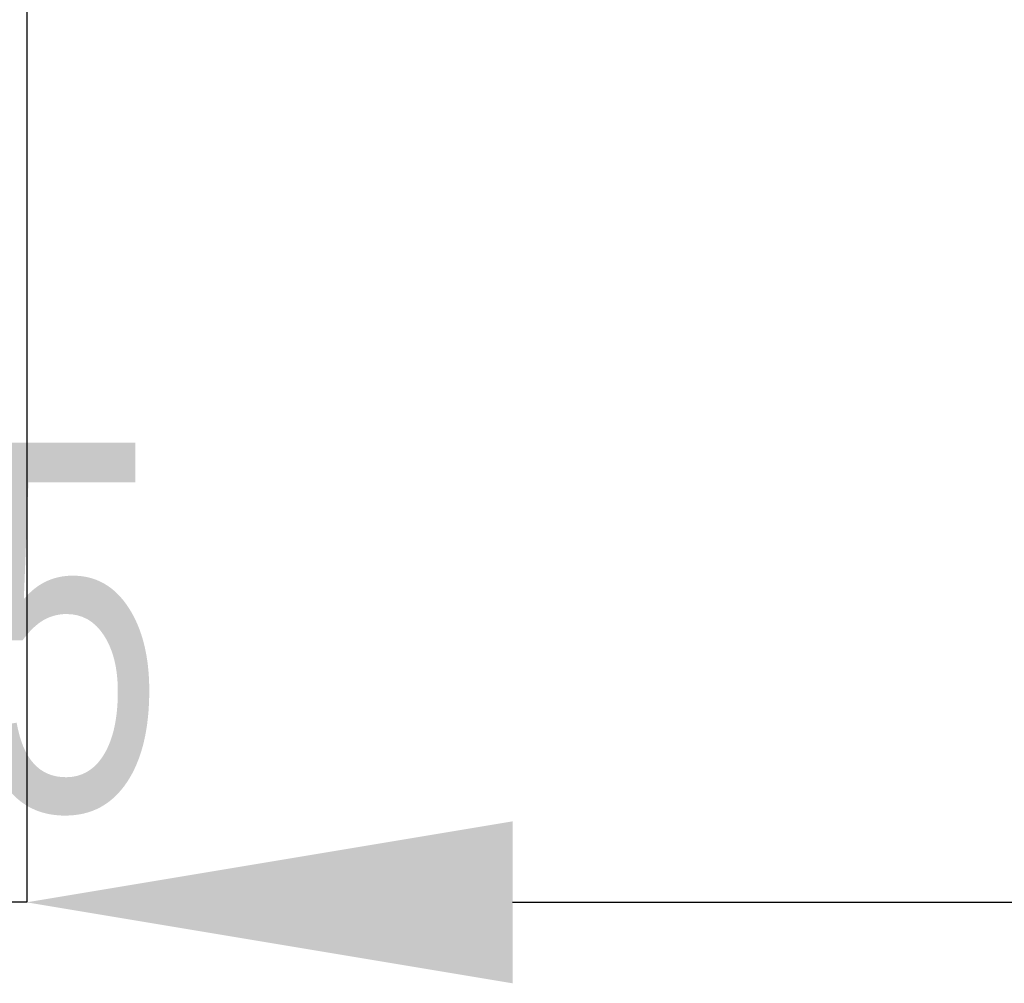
# Model space of a CAD drawing. Header units: millimetres. Extents: x 1643 to 1853, y 2203 to 2490.
# Tile 19 of 54: x 1680.55 to 1687.24, y 2393.16 to 2399.71. Entities that reach past the tile are written whole.
import ezdxf

# ---------------------------------------------------------------- set-up
doc = ezdxf.new("R2010")
doc.units = ezdxf.units.MM
doc.styles.add('SLDTEXTSTYLE1', font='TXT', dxfattribs={"width": 0.7})
doc.dimstyles.new('SLDDIMSTYLE5', dxfattribs={"dimtxt": 2.5, "dimasz": 3.302, "dimexe": 0, "dimexo": 0.0625, "dimtad": 1, "dimdec": 3, "dimrnd": 1e-09, "dimzin": 12, "dimdsep": 46, "dimtxsty": 'SLDTEXTSTYLE1', "dimsah": 1, "dimcen": 0.09, "dimadec": 0, "dimazin": 3, "dimtfac": 1, "dimtdec": 3, "dimtmove": 0, "dimatfit": 0, "dimfxl": 1, "dimfrac": 2, "dimtolj": 1, "dimtzin": 12, "dimarcsym": 0})

# ---------------------------------------------------------------- blocks, each defined once
blk = doc.blocks.new('*D90')
at = {"color": 0, "linetype": 'Continuous', "lineweight": -2, "transparency": 16777216}
for p, q in [((1680.5991, 2405.11), (1680.5991, 2393.7132)), ((1676.6045, 2402.6276), (1676.6045, 2393.7132)), ((1673.3025, 2393.7132), (1670.0005, 2393.7132)), ((1680.5991, 2393.7132), (1676.6045, 2393.7132)), ((1683.9011, 2393.7132), (1687.2031, 2393.7132))]:
    blk.add_line(p, q, dxfattribs=at)
at = {"color": 0, "linetype": 'Continuous', "transparency": 16777216}
for points in [[(1673.3025, 2394.2636), (1673.3025, 2393.1629), (1676.6045, 2393.7132)], [(1683.9011, 2394.2636), (1683.9011, 2393.1629), (1680.5991, 2393.7132)]]:
    blk.add_solid(points, dxfattribs=at)
at = {"layer": 'Defpoints', "color": 0, "linetype": 'Continuous', "transparency": 16777216}
for p in [(1680.5991, 2405.1725), (1676.6045, 2402.6901), (1676.6045, 2393.7132)]:
    blk.add_point(p, dxfattribs=at)
at = {"color": 0, "linetype": 'Continuous', "lineweight": 18, "transparency": 16777216, "insert": (1678.6018, 2396.8382), "char_height": 2.5, "attachment_point": 2, "style": 'SLDTEXTSTYLE1'}
blk.add_mtext('\\A1;3.995', dxfattribs=at)
blk = doc.blocks.new('*D91')
at = {"color": 0, "linetype": 'Continuous', "lineweight": -2, "transparency": 16777216}
for p, q in [((1680.5991, 2405.11), (1680.5991, 2393.7132)), ((1702.4064, 2404.6539), (1702.4064, 2393.7132)), ((1683.9011, 2393.7132), (1699.1044, 2393.7132))]:
    blk.add_line(p, q, dxfattribs=at)
at = {"color": 0, "linetype": 'Continuous', "transparency": 16777216}
for points in [[(1683.9011, 2394.2636), (1683.9011, 2393.1629), (1680.5991, 2393.7132)], [(1699.1044, 2394.2636), (1699.1044, 2393.1629), (1702.4064, 2393.7132)]]:
    blk.add_solid(points, dxfattribs=at)
at = {"layer": 'Defpoints', "color": 0, "linetype": 'Continuous', "transparency": 16777216}
for p in [(1680.5991, 2405.1725), (1702.4064, 2404.7164), (1702.4064, 2393.7132)]:
    blk.add_point(p, dxfattribs=at)
at = {"color": 0, "linetype": 'Continuous', "lineweight": 18, "transparency": 16777216, "insert": (1692.9531, 2396.8382), "char_height": 2.5, "attachment_point": 2, "style": 'SLDTEXTSTYLE1'}
blk.add_mtext('\\A1;21.807', dxfattribs=at)

msp = doc.modelspace()

# ---------------------------------------------------------------- dimensions: what is measured, and where the dimension line sits
at = {"linetype": 'Continuous', "lineweight": 18}
for base, p2, picture, middle in [((1676.60453, 2393.71324), (1676.60453, 2402.69007), '*D90', (1678.60182, 2393.71324)), ((1702.40638, 2393.71324), (1702.40638, 2404.71639), '*D91', (1692.95312, 2393.71324))]:
    dim = msp.add_linear_dim(base=base, p1=(1680.59912, 2405.17253), p2=p2, dimstyle='SLDDIMSTYLE5', dxfattribs=at)
    dim.commit()
    dim.dimension.update_dxf_attribs({"geometry": picture, "text_midpoint": middle, "dimtype": 160})

doc.saveas('drawing.dxf')
